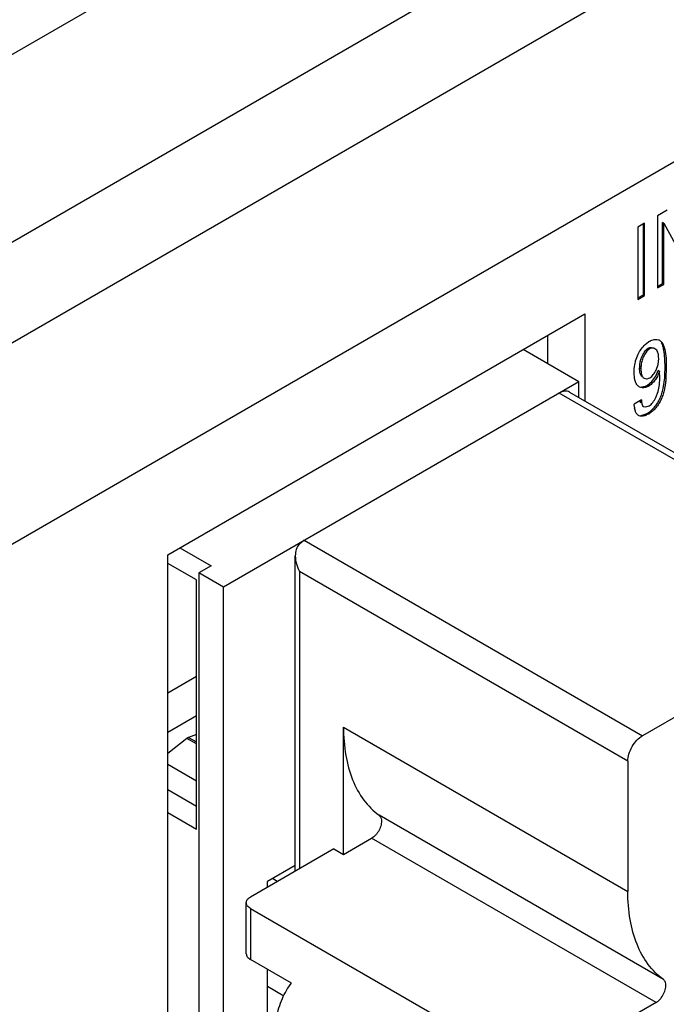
# Model space of a CAD drawing. Header units: inches. Extents: x 0 to 34, y 0 to 22.
# Tile 70 of 179: x 4.828 to 5.103, y 16.234 to 16.653. Entities that reach past the tile are written whole.
import ezdxf

# ---------------------------------------------------------------- set-up
doc = ezdxf.new("R2010")
doc.units = ezdxf.units.IN
doc.header["$LTSCALE"] = 1.87
doc.header["$MEASUREMENT"] = 0
doc.layers.get('0').update_dxf_attribs({"linetype": 'CONTINUOUS'})
doc.layers.add('ARTWORK', color=7, linetype='CONTINUOUS')

msp = doc.modelspace()

# ---------------------------------------------------------------- linework, layer by layer
at = {"color": 3, "linetype": 'CONTINUOUS'}
for p, q in [((3.6864644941, 15.981167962), (5.1874609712, 16.847824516)), ((3.7067154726, 15.9130274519), (5.2077119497, 16.7796840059)), ((3.6002155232, 15.8086720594), (5.2180616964, 16.7427961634)), ((3.6373386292, 15.7443729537), (5.2551848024, 16.6784970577)), ((4.8908639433, 16.4252780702), (5.0685245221, 16.5278570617)), ((5.0685245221, 16.5278570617), (5.0685245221, 16.490842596)), ((4.8908639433, 15.8086388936), (4.8908639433, 16.4252780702))]:
    msp.add_line(p, q, dxfattribs=at)
at = {"color": 7, "linetype": 'CONTINUOUS'}
for p, q in [((5.0526146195, 16.5186708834), (5.0526146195, 16.5066767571)), ((5.0659507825, 16.4989766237), (5.0422280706, 16.5126738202)), ((5.0659507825, 16.4989766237), (4.9145770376, 16.4115753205)), ((5.0659507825, 16.4923286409), (5.0659507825, 16.4989766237)), ((5.2016651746, 16.4109725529), (5.0575991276, 16.4941544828)), ((5.0620284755, 16.4945933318), (5.2060945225, 16.4114114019)), ((4.8960741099, 16.4282863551), (4.9093572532, 16.4206168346)), ((4.949027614, 16.4314666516), (4.946939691, 16.4298474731)), ((4.949027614, 16.4314666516), (5.093093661, 16.3482847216)), ((4.9452100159, 16.290637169), (4.9452100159, 16.4249109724)), ((4.9030935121, 16.4145900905), (4.8908639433, 16.4216512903)), ((4.9093572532, 16.4206168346), (4.9041374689, 16.4176029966)), ((4.9145770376, 16.4115753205), (4.9041374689, 16.4176029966)), ((4.9041374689, 16.4176029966), (4.9041374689, 16.0041443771)), ((5.0868299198, 16.3374356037), (4.9469397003, 16.4182064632)), ((4.9469397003, 16.4182064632), (4.9469397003, 16.291635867)), ((4.9030935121, 16.3085132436), (4.9030935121, 16.4145900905)), ((4.9145770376, 15.8257418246), (4.9145770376, 16.4115753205)), ((5.2016651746, 16.4109725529), (5.093093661, 16.3482847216)), ((4.8908639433, 16.3665488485), (4.9030935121, 16.3736100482)), ((4.9030935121, 16.3567341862), (4.8908639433, 16.3496729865)), ((4.9030935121, 16.3487902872), (4.8997839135, 16.3475531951)), ((4.9657309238, 16.3519073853), (5.0868299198, 16.2819863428)), ((4.9657309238, 16.2976635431), (4.9657309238, 16.3519073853)), ((4.8990587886, 16.3471345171), (4.8908639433, 16.3407344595)), ((4.8997839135, 16.3475531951), (4.8990587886, 16.3471345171)), ((4.9030935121, 16.3448049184), (4.8990587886, 16.3471345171)), ((4.8997839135, 16.3475531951), (4.9030935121, 16.3456422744)), ((4.9030935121, 16.3289645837), (4.8908639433, 16.3360257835)), ((5.0868299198, 16.3374356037), (5.0868299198, 16.2819863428)), ((4.9030935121, 16.3181570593), (4.8908639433, 16.325218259)), ((4.8908639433, 16.3155744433), (4.9030935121, 16.3085132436)), ((5.1019594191, 16.2444882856), (4.9808604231, 16.3144093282)), ((4.9657309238, 16.2976635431), (4.9777280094, 16.30459051)), ((5.0988270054, 16.2346694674), (4.9777280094, 16.30459051)), ((4.9615550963, 16.3000746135), (4.926060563, 16.2795805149)), ((4.9615550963, 16.3000746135), (4.9657309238, 16.2976635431)), ((4.9452100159, 16.2930501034), (4.9333682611, 16.2862128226)), ((4.9333682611, 16.2837998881), (4.9333682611, 16.2862128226)), ((4.9375468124, 16.2862125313), (4.9354572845, 16.2874189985)), ((4.9243308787, 16.2554719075), (4.9243308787, 16.2771694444)), ((4.926060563, 16.274758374), (5.0534233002, 16.2012207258)), ((4.926060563, 16.274758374), (4.926060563, 16.2530608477)), ((4.9436590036, 16.2428997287), (4.926060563, 16.2530608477)), ((4.9333682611, 16.2259418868), (4.9333682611, 16.2488414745)), ((4.9333682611, 16.2416138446), (4.9403879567, 16.2375607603)), ((5.0988270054, 16.2346694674), (5.0596870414, 16.2120705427))]:
    msp.add_line(p, q, dxfattribs=at)
for points, knots in [([(5.0620282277, 16.4945929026), (5.0614307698, 16.4949378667), (5.0597959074, 16.495186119), (5.0583318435, 16.4945775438), (5.0575991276, 16.4941544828)], [0, 0, 0, 0, 0.4491576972, 1, 1, 1, 1]), ([(4.946939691, 16.4298474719), (4.9463167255, 16.4292334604), (4.9454165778, 16.4276056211), (4.9452098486, 16.425813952), (4.9452099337, 16.4249109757)], [0, 0, 0, 0, 0.492046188, 1, 1, 1, 1]), ([(4.9657309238, 16.3519073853), (4.9657309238, 16.3478967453), (4.9662941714, 16.3402430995), (4.9691343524, 16.329630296), (4.9738926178, 16.3207857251), (4.9784070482, 16.3162061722), (4.9808604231, 16.3144093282)], [0, 0, 0, 0, 0.287515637, 0.5471321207, 0.7819959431, 1, 1, 1, 1]), ([(5.0868299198, 16.3374356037), (5.0868299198, 16.3384624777), (5.0872149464, 16.340628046), (5.0885579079, 16.3436706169), (5.090521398, 16.3463549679), (5.0922043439, 16.3477712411), (5.093093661, 16.3482847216)], [0, 0, 0, 0, 0.2372480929, 0.4999940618, 0.7627432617, 1, 1, 1, 1]), ([(4.9808604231, 16.3144093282), (4.9811330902, 16.3142096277), (4.9816078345, 16.3136170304), (4.9819919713, 16.3122065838), (4.9818188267, 16.3102572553), (4.9809708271, 16.3080324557), (4.9796023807, 16.306029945), (4.9783810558, 16.3049675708), (4.9777280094, 16.30459051)], [0, 0, 0, 0, 0.0879751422, 0.1896901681, 0.373945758, 0.5865426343, 0.8037115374, 1, 1, 1, 1]), ([(5.1019594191, 16.2444882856), (5.0995060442, 16.2462851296), (5.0949916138, 16.2508646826), (5.0902333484, 16.2597092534), (5.0873931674, 16.270322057), (5.0868299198, 16.2779757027), (5.0868299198, 16.2819863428)], [0, 0, 0, 0, 0.2180040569, 0.4528678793, 0.712484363, 1, 1, 1, 1]), ([(4.9243312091, 16.2771694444), (4.9243312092, 16.2776293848), (4.9247327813, 16.2786560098), (4.9255721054, 16.2792984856), (4.926060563, 16.2795805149)], [0, 0, 0, 0, 0.4491729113, 1, 1, 1, 1]), ([(4.926060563, 16.274758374), (4.9255721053, 16.2750404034), (4.9247327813, 16.2756828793), (4.924331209, 16.2767095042), (4.9243312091, 16.2771694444)], [0, 0, 0, 0, 0.5508272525, 1, 1, 1, 1]), ([(4.9243312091, 16.2554719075), (4.9243312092, 16.2550119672), (4.9247327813, 16.2539853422), (4.9255721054, 16.2533428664), (4.926060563, 16.2530608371)], [0, 0, 0, 0, 0.4491729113, 1, 1, 1, 1]), ([(5.0988270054, 16.2346694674), (5.0992518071, 16.2349147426), (5.1000780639, 16.2355460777), (5.1013276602, 16.2369470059), (5.1024219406, 16.2388466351), (5.1030520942, 16.241070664), (5.1030232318, 16.2430811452), (5.1023791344, 16.2441808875), (5.1019594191, 16.2444882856)], [0, 0, 0, 0, 0.1278172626, 0.2683604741, 0.4871980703, 0.6927986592, 0.8644390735, 1, 1, 1, 1]), ([(4.9561094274, 16.1657967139), (4.9513123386, 16.1722406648), (4.9433712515, 16.1859199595), (4.9375639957, 16.2043792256), (4.9362286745, 16.2186160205), (4.9369162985, 16.2280654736), (4.9392518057, 16.2362960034), (4.9420289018, 16.240965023), (4.9436590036, 16.2428997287)], [0, 0, 0, 0, 0.2907955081, 0.5674336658, 0.6927797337, 0.8065631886, 0.9084231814, 1, 1, 1, 1])]:
    msp.add_open_spline(points, degree=3, knots=knots, dxfattribs=at)
msp.add_open_spline([(4.9452099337, 16.4249109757), (4.9452101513, 16.4226029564), (4.9459040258, 16.4202690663), (4.9469397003, 16.4182064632)], degree=3, dxfattribs=at)
at = {"layer": 'ARTWORK', "color": 3, "linetype": 'CONTINUOUS'}
for p, q in [((5.1035149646, 16.5719767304), (5.0994225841, 16.5696138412)), ((5.0939697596, 16.5664654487), (5.0910242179, 16.5647647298)), ((5.0939697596, 16.5357304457), (5.0939697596, 16.5664654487)), ((5.0994225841, 16.5696138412), (5.0994225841, 16.5388788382)), ((5.1021014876, 16.5665177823), (5.1129091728, 16.5466658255)), ((5.1021014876, 16.5404256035), (5.1021014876, 16.5665177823)), ((5.0910242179, 16.5647647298), (5.0910242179, 16.5340297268)), ((5.0994225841, 16.5388788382), (5.1021014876, 16.5404256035)), ((5.0910242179, 16.5340297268), (5.0939697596, 16.5357304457)), ((5.0942757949, 16.5148007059), (5.0956906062, 16.5159220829)), ((5.0985092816, 16.516973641), (5.0991200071, 16.5169761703)), ((5.0991200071, 16.5169761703), (5.0998316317, 16.5168340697)), ((5.0960490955, 16.5129489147), (5.0949203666, 16.5119613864)), ((5.0988001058, 16.5126948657), (5.0983658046, 16.5130135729)), ((5.1020733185, 16.5144238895), (5.1026163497, 16.5127000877)), ((5.0997265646, 16.5063268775), (5.0999654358, 16.5088272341)), ((5.0988572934, 16.5039236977), (5.0997265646, 16.5063268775)), ((5.1004104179, 16.5004802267), (5.1002887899, 16.5034780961)), ((5.1032019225, 16.5051192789), (5.1030439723, 16.5002257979)), ((5.0897101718, 16.500326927), (5.0895105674, 16.5028783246)), ((5.0899444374, 16.4993148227), (5.0897101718, 16.500326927)), ((5.093719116, 16.5005119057), (5.0947641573, 16.5002497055)), ((5.1002797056, 16.4976203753), (5.1004104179, 16.5004802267)), ((5.0957250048, 16.4971433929), (5.0948053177, 16.4967133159)), ((5.0996895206, 16.4948466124), (5.1002797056, 16.4976203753)), ((5.0926608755, 16.4912008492), (5.0895717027, 16.4894171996)), ((5.0987029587, 16.492270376), (5.0996895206, 16.4948466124)), ((5.0896604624, 16.4881547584), (5.0895717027, 16.4894171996)), ((5.0900361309, 16.4864749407), (5.0897166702, 16.4877669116)), ((5.0935568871, 16.4884369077), (5.0945217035, 16.4882648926)), ((5.0945217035, 16.4882648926), (5.0959297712, 16.4887482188)), ((5.0956962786, 16.4852497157), (5.0948443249, 16.4848141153))]:
    msp.add_line(p, q, dxfattribs=at)
at = {"layer": 'ARTWORK', "color": 7, "linetype": 'CONTINUOUS'}
for p, q in [((5.1021014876, 16.5665177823), (5.1015711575, 16.5668239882)), ((5.1015711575, 16.5407318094), (5.1015711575, 16.5668239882)), ((5.0934394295, 16.5360366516), (5.0934394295, 16.5661592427)), ((5.0994225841, 16.5394912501), (5.1015711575, 16.5407318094)), ((5.1021014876, 16.5404256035), (5.1015711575, 16.5407318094)), ((5.0910242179, 16.5346421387), (5.0934394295, 16.5360366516)), ((5.0939697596, 16.5357304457), (5.0934394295, 16.5360366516)), ((5.0960490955, 16.5129489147), (5.0955187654, 16.5132551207)), ((5.098365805, 16.5130135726), (5.0978354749, 16.5133197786)), ((5.1026163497, 16.5127000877), (5.1020860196, 16.5130062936)), ((5.1024569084, 16.5107061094), (5.1020860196, 16.5130062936)), ((5.1026715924, 16.5054254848), (5.1024569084, 16.5107061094)), ((5.0923979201, 16.5044995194), (5.09186759, 16.5048057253)), ((5.0919832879, 16.5030934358), (5.09186759, 16.5048057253)), ((5.0987391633, 16.5012934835), (5.0997584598, 16.503784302)), ((5.1002887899, 16.5034780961), (5.0997584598, 16.503784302)), ((5.1025209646, 16.5006241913), (5.1026535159, 16.5034301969)), ((5.1032019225, 16.5051192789), (5.1026715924, 16.5054254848)), ((5.0921002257, 16.5025152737), (5.0919832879, 16.5030934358)), ((5.093188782, 16.5008181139), (5.0937191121, 16.500511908)), ((5.0971073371, 16.4990339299), (5.0987391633, 16.5012934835)), ((5.1018481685, 16.4960230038), (5.1025209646, 16.5006241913)), ((5.0928483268, 16.4967382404), (5.0942692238, 16.4970174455)), ((5.0951946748, 16.4974495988), (5.0971073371, 16.4990339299)), ((5.0957250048, 16.4971433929), (5.0951946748, 16.4974495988)), ((5.0922959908, 16.4899011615), (5.0921491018, 16.4909019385)), ((5.0930265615, 16.4887431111), (5.0935568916, 16.4884369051)), ((5.0965217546, 16.4865005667), (5.0981541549, 16.4880813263)), ((5.092499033, 16.484600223), (5.0942684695, 16.4851002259)), ((5.0956962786, 16.4852497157), (5.0951659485, 16.4855559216)), ((5.0954926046, 16.485754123), (5.0965217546, 16.4865005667))]:
    msp.add_line(p, q, dxfattribs=at)
at = {"layer": 'ARTWORK', "color": 3, "linetype": 'CONTINUOUS'}
for centre, radius, start, end in [((5.0999498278, 16.5093966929), 0.0077924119, 120.0384374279, 123.1330975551), ((5.0989398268, 16.5141880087), 0.0027923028, 59.9609357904, 71.3745817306), ((5.0955459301, 16.5116328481), 0.0070990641, 23.1510338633, 26.8302656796), ((5.0927299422, 16.502321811), 0.0059821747, 300.043974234, 303.3168456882), ((5.0997671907, 16.4894214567), 0.0101857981, 187.1437554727, 189.3483460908), ((5.0916322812, 16.4920233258), 0.0078923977, 291.0782272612, 294.0152296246), ((5.0912343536, 16.4929712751), 0.0089180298, 300.0215916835, 302.3280945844)]:
    msp.add_arc(centre, radius, start, end, dxfattribs=at)
at = {"layer": 'ARTWORK', "color": 7, "linetype": 'CONTINUOUS'}
for centre, radius, start, end in [((5.0292148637, 16.5049687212), 0.0734547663, 358.7998410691, 359.2842053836), ((4.9938492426, 16.5053474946), 0.1088223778, 359.3174102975, 0.0410624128), ((5.0924130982, 16.5021706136), 0.005477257, 289.8085725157, 294.475443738), ((5.0922369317, 16.5025593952), 0.0059040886, 294.4682862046, 300.0638784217), ((5.0908122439, 16.4929865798), 0.008610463, 293.665625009, 296.4555572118), ((5.0904400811, 16.4937321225), 0.0094437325, 296.4619161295, 300.0280350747), ((5.0906894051, 16.4933020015), 0.0089465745, 300.0240821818, 302.4712142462)]:
    msp.add_arc(centre, radius, start, end, dxfattribs=at)
at = {"layer": 'ARTWORK', "color": 3, "linetype": 'CONTINUOUS'}
for points, knots in [([(5.0960490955, 16.5161425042), (5.0962521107, 16.5162597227), (5.097022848, 16.5166596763), (5.0978765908, 16.5169215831), (5.0985092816, 16.516973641)], [0, 0, 0, 0, 0.2696858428, 1, 1, 1, 1]), ([(5.1003376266, 16.5166052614), (5.1006668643, 16.5164151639), (5.101272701, 16.5158793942), (5.1016952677, 16.5152029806), (5.1018807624, 16.5148370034)], [0, 0, 0, 0, 0.4809451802, 1, 1, 1, 1]), ([(5.0912082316, 16.5106543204), (5.0915933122, 16.5114383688), (5.0925042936, 16.5129165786), (5.0936525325, 16.5142189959), (5.0942757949, 16.5148007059)], [0, 0, 0, 0, 0.5060713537, 1, 1, 1, 1]), ([(5.0949203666, 16.5119613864), (5.0944580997, 16.5114171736), (5.0936833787, 16.5101678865), (5.0929969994, 16.5084983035), (5.0926272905, 16.5071499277), (5.0924230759, 16.5059443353), (5.0923979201, 16.5050650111), (5.0923979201, 16.5044995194)], [0, 0, 0, 0, 0.2668577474, 0.5438328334, 0.6724194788, 0.7886601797, 1, 1, 1, 1]), ([(5.0983658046, 16.5130135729), (5.0982032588, 16.5131074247), (5.0978509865, 16.5132578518), (5.0972673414, 16.5133350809), (5.0966451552, 16.5132400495), (5.0962465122, 16.5130629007), (5.0960490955, 16.5129489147)], [0, 0, 0, 0, 0.2319318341, 0.467326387, 0.718311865, 1, 1, 1, 1]), ([(5.0999654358, 16.5088272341), (5.0999654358, 16.5092072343), (5.0999511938, 16.509944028), (5.0998071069, 16.5110105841), (5.0994415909, 16.5119604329), (5.0990337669, 16.5124826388), (5.0988001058, 16.5126948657)], [0, 0, 0, 0, 0.2741171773, 0.5313685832, 0.7722992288, 1, 1, 1, 1]), ([(5.1026163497, 16.5127000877), (5.1028827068, 16.5115001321), (5.1031732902, 16.5089660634), (5.1032019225, 16.5064282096), (5.1032019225, 16.5051192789)], [0, 0, 0, 0, 0.4842857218, 1, 1, 1, 1]), ([(5.089931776, 16.5069123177), (5.0899992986, 16.5072280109), (5.0903095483, 16.5085106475), (5.0907687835, 16.5097595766), (5.0912082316, 16.5106543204)], [0, 0, 0, 0, 0.2446321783, 1, 1, 1, 1]), ([(5.0895105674, 16.5028783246), (5.0895105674, 16.5031969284), (5.089543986, 16.5045498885), (5.0897153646, 16.5059005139), (5.089931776, 16.5069123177)], [0, 0, 0, 0, 0.2354286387, 1, 1, 1, 1]), ([(5.0923979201, 16.5044995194), (5.0923979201, 16.5040846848), (5.0924272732, 16.5032802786), (5.0925819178, 16.502304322), (5.0928151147, 16.5016058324), (5.0930433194, 16.5011561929), (5.0933387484, 16.5007786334), (5.0935872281, 16.5005880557), (5.093719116, 16.5005119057)], [0, 0, 0, 0, 0.2844660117, 0.5514265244, 0.6738765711, 0.7881198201, 0.8955673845, 1, 1, 1, 1]), ([(5.1002887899, 16.5034780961), (5.1001054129, 16.5028725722), (5.0996685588, 16.5016515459), (5.0986927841, 16.4999542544), (5.0974712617, 16.4984754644), (5.0965150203, 16.4976504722), (5.0960157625, 16.4973228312)], [0, 0, 0, 0, 0.2487161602, 0.5077889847, 0.7652457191, 1, 1, 1, 1]), ([(5.0962538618, 16.5006840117), (5.0965180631, 16.5008365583), (5.097031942, 16.5012420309), (5.0979625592, 16.5022938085), (5.0985275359, 16.5032463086), (5.0988572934, 16.5039236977)], [0, 0, 0, 0, 0.2177403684, 0.4622910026, 1, 1, 1, 1]), ([(5.0916345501, 16.4968440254), (5.0914288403, 16.4969627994), (5.091041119, 16.4972603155), (5.0905731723, 16.4978440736), (5.090204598, 16.4985393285), (5.0900234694, 16.4990480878), (5.0899444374, 16.4993148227)], [0, 0, 0, 0, 0.2326622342, 0.4726614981, 0.7275120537, 1, 1, 1, 1]), ([(5.0947641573, 16.5002497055), (5.0948847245, 16.5002503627), (5.095405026, 16.5002918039), (5.0959074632, 16.5004840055), (5.0962538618, 16.5006840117)], [0, 0, 0, 0, 0.2316130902, 1, 1, 1, 1]), ([(5.1030439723, 16.5002257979), (5.1029916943, 16.4995772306), (5.1028524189, 16.4982585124), (5.1025163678, 16.4962542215), (5.1020284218, 16.4941969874), (5.1013487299, 16.4921198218), (5.1004090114, 16.4900933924), (5.0991531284, 16.4882448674), (5.0976792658, 16.4866675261), (5.096571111, 16.4857945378), (5.0960034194, 16.4854355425)], [0, 0, 0, 0, 0.1149756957, 0.2341790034, 0.3588755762, 0.4882511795, 0.6197898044, 0.7522128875, 0.8813122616, 1, 1, 1, 1]), ([(5.0948053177, 16.4967133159), (5.0942637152, 16.496517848), (5.0931706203, 16.4963088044), (5.0920739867, 16.4965903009), (5.0916345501, 16.4968440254)], [0, 0, 0, 0, 0.5315588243, 1, 1, 1, 1]), ([(5.0926608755, 16.4912008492), (5.0926608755, 16.4909133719), (5.09268236, 16.4903540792), (5.0928072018, 16.489565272), (5.0930272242, 16.4889785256), (5.0933004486, 16.4886189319), (5.0934680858, 16.488488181), (5.0935568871, 16.4884369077)], [0, 0, 0, 0, 0.2856205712, 0.5548957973, 0.7918124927, 0.8981214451, 1, 1, 1, 1]), ([(5.0959297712, 16.4887482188), (5.0962167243, 16.4889139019), (5.0967711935, 16.4893503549), (5.0977649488, 16.490496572), (5.0983527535, 16.4915349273), (5.0987029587, 16.492270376)], [0, 0, 0, 0, 0.2190767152, 0.4614342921, 1, 1, 1, 1]), ([(5.0914065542, 16.4845756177), (5.0910843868, 16.4847616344), (5.0905061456, 16.4853472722), (5.0901742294, 16.4860772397), (5.0900361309, 16.4864749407)], [0, 0, 0, 0, 0.4691162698, 1, 1, 1, 1]), ([(5.0944707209, 16.4846590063), (5.0941933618, 16.4845522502), (5.0936473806, 16.4843779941), (5.0928323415, 16.4842514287), (5.0920702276, 16.4842915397), (5.0916077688, 16.4844594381), (5.0914065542, 16.4845756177)], [0, 0, 0, 0, 0.2822269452, 0.5423162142, 0.7793553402, 1, 1, 1, 1])]:
    msp.add_open_spline(points, degree=3, knots=knots, dxfattribs=at)
at = {"layer": 'ARTWORK', "color": 7, "linetype": 'CONTINUOUS'}
for points, knots in [([(5.0929339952, 16.5098787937), (5.0932520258, 16.5105838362), (5.0937999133, 16.5115787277), (5.0947276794, 16.5126787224), (5.0952489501, 16.5130993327), (5.0955187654, 16.5132551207)], [0, 0, 0, 0, 0.5389261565, 0.782910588, 1, 1, 1, 1]), ([(5.0955187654, 16.5132551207), (5.095745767, 16.5133861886), (5.0962069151, 16.5135827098), (5.0967084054, 16.5136253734), (5.0969388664, 16.5136057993)], [0, 0, 0, 0, 0.531243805, 1, 1, 1, 1]), ([(5.1020860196, 16.5130062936), (5.1019816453, 16.5134731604), (5.1017267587, 16.5143692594), (5.1013317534, 16.5152182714), (5.1010934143, 16.5156008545)], [0, 0, 0, 0, 0.5148749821, 1, 1, 1, 1]), ([(5.09186759, 16.5048057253), (5.09186759, 16.5051835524), (5.0918801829, 16.5059662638), (5.0920300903, 16.5072028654), (5.0923815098, 16.5085252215), (5.0927283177, 16.509422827), (5.0929339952, 16.5098787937)], [0, 0, 0, 0, 0.216845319, 0.4489161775, 0.7129164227, 1, 1, 1, 1]), ([(5.0929021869, 16.5010239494), (5.0928030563, 16.5011113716), (5.0924175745, 16.5015369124), (5.0922080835, 16.5020911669), (5.0921002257, 16.5025152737)], [0, 0, 0, 0, 0.2319710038, 1, 1, 1, 1]), ([(5.0981541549, 16.4880813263), (5.0986482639, 16.4886442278), (5.0995522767, 16.4898470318), (5.1005805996, 16.4918405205), (5.1013289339, 16.493915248), (5.1016928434, 16.4953243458), (5.1018481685, 16.4960230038)], [0, 0, 0, 0, 0.2538756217, 0.5072819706, 0.7574063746, 1, 1, 1, 1])]:
    msp.add_open_spline(points, degree=3, knots=knots, dxfattribs=at)

doc.saveas('drawing.dxf')
